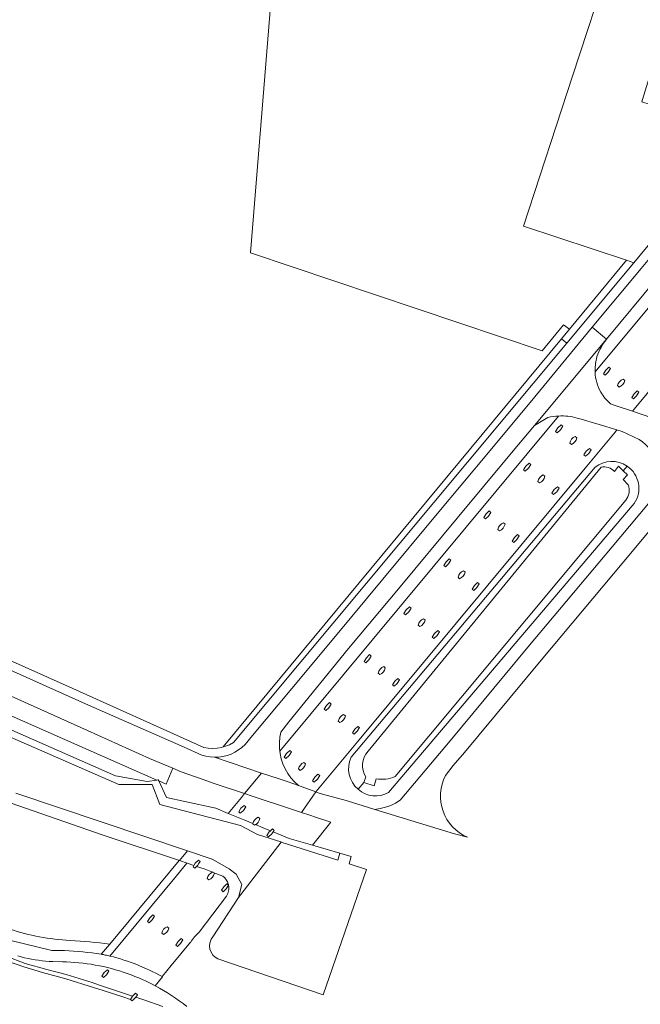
# Model space of a CAD drawing. Header units: metres. Extents: x 93008 to 98406, y 448779 to 454332.
# Tile 130 of 136: x 96694 to 96868, y 451164 to 451440. Entities that reach past the tile are written whole.
import ezdxf

# ---------------------------------------------------------------- set-up
doc = ezdxf.new("R2010")
doc.units = ezdxf.units.M
doc.header["$MEASUREMENT"] = 0
for name, color, linetype, lineweight, true_color in [('B-RO-GR-BOUWLAND-V', 7, 'Continuous', 18, 0x28a500), ('B-RO-GR-GRAS-V', 7, 'Continuous', 18, 0x67a552), ('B-RO-KW-KUNSTWERK_PIJLER-V', 7, 'Continuous', 18, 0xb7b7b7), ('B-RO-OG-BEBOUWING-V', 7, 'Continuous', 18, 0xdc7869), ('B-RO-OG-TERREIN_CULTUURSCHEIDING-V', 7, 'Continuous', 18, 0x28c846), ('B-RO-OG-TERREIN_ERF-V', 7, 'Continuous', 18, 0x28c846), ('B-RO-OG-WATER-V', 7, 'Continuous', 18, 0xafcde1), ('B-RO-OG-WATER_SLOOT-V', 7, 'Continuous', 18, 0xafcde1), ('B-RO-VH-VERHARDING_ASFALT-SEC-V', 7, 'Continuous', 18, 0xcdcdcd), ('B-RO-VH-VERHARDING_OPEN-V', 7, 'Continuous', 18, 0xd7aa8c), ('B-RO-VH-VERHARDING_TEGEL-V', 7, 'Continuous', 18, 0xcdcdcd)]:
    doc.layers.add(name, color=color, linetype=linetype, lineweight=lineweight, true_color=true_color)
doc.layers.add('B-RO-VH-VERHARDING_ASFALT-PRIM-V', color=11, linetype='Continuous', lineweight=18)

msp = doc.modelspace()

# ---------------------------------------------------------------- linework, layer by layer
at = {"layer": 'B-RO-GR-BOUWLAND-V'}
msp.add_lwpolyline([(96414.265, 451441.641), (96395.535, 451393.029), (96457.19, 451365.408), (96541.608, 451327.477), (96599.579, 451301.647), (96647.54, 451280.171), (96709.086, 451252.665), (96745.926, 451236.105), (96747.14, 451235.917), (96748.366, 451235.858), (96749.593, 451235.928), (96750.805, 451236.126), (96751.322, 451236.267), (96846.259, 451350.779), (96848.491, 451353.472), (96846.814, 451354.738), (96840.854, 451347.46), (96758.942, 451374.961), (96764.418, 451441.798)], dxfattribs=at)
at = {"layer": 'B-RO-GR-GRAS-V'}
msp.add_lwpolyline([(96691.408, 451185.142, 0.0688475), (96708.338, 451181.963, -0.011938), (96719.478, 451180.948), (96738.997, 451204.356), (96739.012, 451204.374), (96717.347, 451211.637), (96623.457, 451244.231)], format="xyb", dxfattribs=at)
at = {"layer": 'B-RO-KW-KUNSTWERK_PIJLER-V'}
for points in [[(96846.166, 451326.648), (96845.269, 451325.845), (96844.616, 451324.826), (96845.077, 451324.442), (96845.961, 451325.269), (96846.613, 451326.287)], [(96849.13, 451322.629), (96848.793, 451322.105), (96848.593, 451321.515), (96849.054, 451321.131), (96849.598, 451321.434), (96850.052, 451321.861), (96850.39, 451322.385), (96850.59, 451322.975), (96850.157, 451323.373), (96849.585, 451323.055)], [(96853.03, 451317.819), (96853.914, 451318.645), (96854.566, 451319.663), (96854.098, 451320.047), (96853.222, 451319.221), (96852.569, 451318.203)], [(96837.654, 451315.529), (96837.189, 451315.919), (96836.31, 451315.087), (96835.657, 451314.069), (96836.118, 451313.685), (96837.001, 451314.511)], [(96840.171, 451311.871), (96839.834, 451311.347), (96839.633, 451310.757), (96840.094, 451310.373), (96840.639, 451310.677), (96841.093, 451311.103), (96841.43, 451311.627), (96841.63, 451312.217), (96841.155, 451312.618), (96840.625, 451312.298)], [(96845.607, 451308.905), (96845.146, 451309.3), (96844.262, 451308.463), (96843.61, 451307.445), (96844.071, 451307.061), (96844.954, 451307.887)], [(96826.002, 451302.477), (96825.11, 451301.64), (96824.457, 451300.622), (96824.918, 451300.238), (96825.802, 451301.064), (96826.454, 451302.082)], [(96829.96, 451299.167), (96829.426, 451298.851), (96828.971, 451298.424), (96828.634, 451297.9), (96828.434, 451297.31), (96828.895, 451296.926), (96829.439, 451297.23), (96829.893, 451297.656), (96830.231, 451298.18), (96830.431, 451298.77)], [(96834.407, 451295.458), (96833.946, 451295.842), (96833.063, 451295.016), (96832.41, 451293.998), (96832.871, 451293.614), (96833.755, 451294.44)], [(96813.719, 451286.791), (96814.602, 451287.617), (96815.255, 451288.635), (96814.793, 451289.051), (96813.911, 451288.193), (96813.258, 451287.175)], [(96818.694, 451284.209), (96819.031, 451284.733), (96819.231, 451285.323), (96818.802, 451285.69), (96818.226, 451285.404), (96817.772, 451284.977), (96817.435, 451284.453), (96817.234, 451283.863), (96817.695, 451283.479), (96818.24, 451283.783)], [(96821.672, 451280.167), (96822.555, 451280.993), (96823.208, 451282.011), (96822.709, 451282.38), (96821.864, 451281.569), (96821.211, 451280.551)], [(96802.711, 451274.746), (96802.058, 451273.728), (96802.519, 451273.344), (96803.403, 451274.17), (96804.055, 451275.188), (96803.593, 451275.59)], [(96807.027, 451271.957), (96806.572, 451271.53), (96806.235, 451271.006), (96806.035, 451270.416), (96806.496, 451270.032), (96807.04, 451270.336), (96807.495, 451270.762), (96807.832, 451271.286), (96808.032, 451271.876), (96807.585, 451272.229)], [(96812.008, 451268.564), (96811.543, 451268.97), (96810.664, 451268.122), (96810.011, 451267.104), (96810.473, 451266.72), (96811.356, 451267.546)], [(96792.856, 451261.741), (96792.426, 451262.171), (96791.512, 451261.299), (96790.859, 451260.281), (96791.32, 451259.897), (96792.203, 451260.723)], [(96796.295, 451257.315), (96796.632, 451257.839), (96796.832, 451258.429), (96796.371, 451258.813), (96795.827, 451258.51), (96795.373, 451258.083), (96795.036, 451257.559), (96794.835, 451256.969), (96795.297, 451256.585), (96795.841, 451256.889)], [(96800.809, 451255.117), (96800.336, 451255.496), (96799.465, 451254.675), (96798.812, 451253.657), (96799.273, 451253.273), (96800.156, 451254.099)], [(96780.121, 451246.45), (96781.004, 451247.276), (96781.657, 451248.294), (96781.174, 451248.71), (96780.312, 451247.852), (96779.66, 451246.834)], [(96784.174, 451244.636), (96783.836, 451244.112), (96783.636, 451243.522), (96784.097, 451243.138), (96784.641, 451243.442), (96785.096, 451243.868), (96785.433, 451244.392), (96785.633, 451244.982), (96785.124, 451245.366), (96784.628, 451245.063)], [(96788.074, 451239.826), (96788.957, 451240.652), (96789.609, 451241.67), (96789.133, 451242.022), (96788.265, 451241.228), (96787.613, 451240.21)], [(96768.46, 451233.387), (96768.921, 451233.003), (96769.804, 451233.829), (96770.454, 451234.864), (96770.002, 451235.239), (96769.113, 451234.405)], [(96773.428, 451231.615), (96772.974, 451231.189), (96772.637, 451230.665), (96772.437, 451230.075), (96772.898, 451229.691), (96773.442, 451229.995), (96773.896, 451230.421), (96774.233, 451230.945), (96774.434, 451231.535), (96773.982, 451231.937)], [(96777.757, 451227.205), (96778.41, 451228.223), (96777.923, 451228.627), (96777.066, 451227.781), (96776.413, 451226.763), (96776.874, 451226.379)], [(96756.313, 451219.037), (96755.67, 451218.022), (96756.122, 451217.635), (96757.005, 451218.461), (96757.658, 451219.479), (96757.197, 451219.863)], [(96759.637, 451214.707), (96760.098, 451214.323), (96760.344, 451214.458), (96760.642, 451214.626), (96761.097, 451215.053), (96761.434, 451215.577), (96761.634, 451216.167), (96761.173, 451216.551), (96760.629, 451216.247), (96760.175, 451215.821), (96759.837, 451215.297), (96759.651, 451214.744)], [(96765.323, 451212.407), (96765.611, 451212.855), (96765.15, 451213.239), (96765.003, 451213.103), (96764.584, 451212.711), (96764.411, 451212.549), (96764.266, 451212.413), (96763.614, 451211.395), (96764.075, 451211.011), (96764.958, 451211.837)], [(96743.869, 451202.746), (96744.206, 451203.093), (96744.306, 451203.25), (96744.428, 451203.44), (96744.858, 451204.111), (96744.397, 451204.495), (96743.477, 451203.622), (96743.094, 451203.006), (96742.861, 451202.651), (96743.322, 451202.267), (96743.511, 451202.453)], [(96748.835, 451200.799), (96748.545, 451201.032), (96748.374, 451201.183), (96748.284, 451201.134), (96747.83, 451200.88), (96747.375, 451200.453), (96747.038, 451199.929), (96746.838, 451199.339), (96747.299, 451198.955), (96747.843, 451199.258), (96748.297, 451199.685), (96748.635, 451200.209)], [(96752.159, 451196.469), (96752.809, 451197.515), (96752.35, 451197.871), (96751.467, 451197.045), (96750.814, 451196.027), (96751.275, 451195.643)], [(96731.591, 451189.117), (96730.685, 451188.281), (96730.078, 451187.261), (96730.525, 451186.894), (96731.419, 451187.742), (96732.06, 451188.728)], [(96738.673, 451181.669), (96738.02, 451180.66), (96738.501, 451180.271), (96739.383, 451181.096), (96740.025, 451182.127), (96739.532, 451182.505)], [(96725.795, 451164.98), (96725.98, 451165.17), (96726.563, 451165.729), (96726.754, 451166.033), (96727.224, 451166.734), (96726.748, 451167.129), (96725.88, 451166.32), (96725.284, 451165.398)]]:
    msp.add_lwpolyline(points, close=True, dxfattribs=at)
at = {"layer": 'B-RO-OG-BEBOUWING-V'}
msp.add_lwpolyline([(96879.045, 451450.4), (96879.258, 451450.329), (96890.037, 451482.39), (96878.103, 451484.51), (96877.698, 451482.119), (96869.085, 451483.651), (96866.917, 451477.201), (96866.809, 451477.226), (96859.94, 451456.805), (96849.369, 451424.5), (96835.584, 451382.374), (96864.533, 451372.821), (96866.595, 451372.141), (96896.509, 451408.29), (96893.949, 451409.125), (96871.2, 451416.547), (96868.801, 451417.33), (96869, 451417.972), (96873.133, 451431.315)], close=True, dxfattribs=at)
at = {"layer": 'B-RO-OG-TERREIN_CULTUURSCHEIDING-V'}
for points in [[(96855.697, 451341.515), (96935.065, 451436.801), (96943.186, 451446.545), (96958.618, 451465.073, 0.1331541), (96952.548, 451462.539), (96951.246, 451461.233), (96948.593, 451458.289), (96944.766, 451453.751), (96930.619, 451436.914), (96914.898, 451417.808), (96902.284, 451402.757), (96889.102, 451386.933), (96873.031, 451367.69), (96858.948, 451350.694, 0.0860723), (96856.209, 451345.874), (96856.146, 451345.218, 0.0764466)], [(96855.697, 451341.515), (96855.701, 451341.407, 0.1198968), (96857.303, 451335.85, 0.0887024), (96860.062, 451332.55), (96861.369, 451332.107), (96866.195, 451330.471), (96866.665, 451331.036), (96877.629, 451344.224), (96936.101, 451414.559), (96946.515, 451427.078), (96947.597, 451428.378), (96955.853, 451438.303), (96957.189, 451439.909), (96966.738, 451451.375), (96966.809, 451451.472), (96974.813, 451461.077), (96974.887, 451461.166), (96970.051, 451462.587), (96964.255, 451464.29), (96961.395, 451465.13, 0.0550944), (96958.618, 451465.073), (96943.186, 451446.545), (96935.065, 451436.801)], [(96838.714, 451326.498), (96832.698, 451319.34), (96816.994, 451300.452), (96801.021, 451281.226), (96786.503, 451263.903), (96769.704, 451243.324), (96767.54, 451240.446), (96767.248, 451238.957), (96767.11, 451237.446), (96767.125, 451235.929), (96767.223, 451235.061), (96845.484, 451329.126, 0.043369), (96842.487, 451328.73)], [(96861.819, 451325.209), (96856.85, 451326.709), (96851.13, 451328.437), (96850.685, 451328.571, 0.0755434), (96845.484, 451329.126), (96767.223, 451235.061), (96767.295, 451234.421), (96767.618, 451232.939), (96768.09, 451231.497), (96768.706, 451230.11), (96769.459, 451228.793), (96770.343, 451227.56), (96771.348, 451226.423), (96772.463, 451225.394), (96777.291, 451223.659), (96789.054, 451237.718), (96853.403, 451315.083), (96861.332, 451324.623)], [(96868.123, 451322.494), (96863.285, 451324.766), (96861.819, 451325.209), (96861.332, 451324.623), (96853.403, 451315.083), (96789.054, 451237.718), (96777.291, 451223.659), (96777.745, 451223.496), (96779.207, 451222.971), (96785.867, 451221.209), (96793.874, 451218.744), (96793.915, 451218.745), (96795.426, 451218.965), (96796.907, 451219.337), (96798.342, 451219.86), (96799.716, 451220.527), (96801.014, 451221.331), (96815.037, 451237.956), (96836.878, 451264.232), (96860.49, 451292.434), (96873.114, 451307.486, 0.357633)], [(96789.169, 451224.366, 0.3106616), (96797.767, 451223.441), (96866.686, 451304.574, 0.4140079), (96864.69, 451315.091, 0.3292591), (96855.697, 451314.75), (96787.212, 451233.349, 0.3349538)], [(96752.809, 451197.515, 0.0136649), (96752.76, 451197.723, 0.1682564), (96751.254, 451199.968), (96748.545, 451201.032), (96748.835, 451200.799), (96748.635, 451200.209), (96748.297, 451199.685), (96747.843, 451199.258), (96747.299, 451198.955), (96746.838, 451199.339), (96747.038, 451199.929), (96747.375, 451200.453), (96747.83, 451200.88), (96748.284, 451201.134), (96745.985, 451202.037), (96743.869, 451202.746), (96743.511, 451202.453), (96743.322, 451202.267), (96742.861, 451202.651), (96743.094, 451203.006), (96741.174, 451203.65), (96741.157, 451203.629), (96738.239, 451200.113), (96719.517, 451177.565), (96720.508, 451177.311), (96721.494, 451177.041), (96722.476, 451176.753), (96723.453, 451176.449), (96724.424, 451176.129), (96725.508, 451175.748), (96726.585, 451175.347), (96727.653, 451174.924), (96728.713, 451174.482), (96729.765, 451174.019), (96730.657, 451173.606), (96731.543, 451173.179), (96732.421, 451172.737), (96733.292, 451172.281), (96734.155, 451171.81), (96734.281, 451171.962), (96736.736, 451174.914), (96742.189, 451181.473), (96742.234, 451181.439, -0.081553), (96744.542, 451184.257), (96752.208, 451194.386, 0.1998008)]]:
    msp.add_lwpolyline(points, format="xyb", close=True, dxfattribs=at)
for points in [[(96348.781, 451401.235), (96352.794, 451399.447), (96355.113, 451398.47), (96354.218, 451396.432), (96399.467, 451375.703), (96455.284, 451350.876), (96515.262, 451323.762), (96581.195, 451294.221), (96641.929, 451266.987), (96732.732, 451226.937), (96730.015, 451226.559), (96721.125, 451228.137), (96632.161, 451267.297), (96495.822, 451328.543), (96375.018, 451380.985), (96333.501, 451401.935, 0.1064569)], [(96687.443, 451183.015), (96703.248, 451179.145), (96706.745, 451179.123), (96708.043, 451179.059), (96709.34, 451178.977), (96710.635, 451178.874), (96711.929, 451178.753), (96713.221, 451178.612), (96714.511, 451178.452), (96715.798, 451178.273), (96717.082, 451178.075), (96719.478, 451180.948, 0.011938), (96708.338, 451181.963, -0.0688475), (96691.408, 451185.142)], [(96741.084, 451163.408, 0.0460243), (96732.267, 451169.216), (96731.351, 451169.694), (96730.427, 451170.155), (96729.494, 451170.6), (96728.554, 451171.029), (96727.606, 451171.44), (96726.535, 451171.88), (96725.456, 451172.299), (96724.368, 451172.696), (96723.272, 451173.07), (96722.169, 451173.422), (96721.059, 451173.752), (96719.942, 451174.06), (96718.82, 451174.345), (96717.692, 451174.608), (96716.558, 451174.848), (96715.42, 451175.064), (96714.279, 451175.258), (96713.133, 451175.428), (96711.984, 451175.576), (96710.832, 451175.7), (96709.679, 451175.801), (96708.523, 451175.878), (96707.366, 451175.932), (96706.208, 451175.963), (96703.459, 451176.008), (96702.466, 451176.073), (96701.475, 451176.158), (96700.487, 451176.266), (96699.5, 451176.394), (96698.517, 451176.544), (96697.537, 451176.715), (96696.561, 451176.908), (96695.59, 451177.121), (96694.623, 451177.355), (96693.661, 451177.61)]]:
    msp.add_lwpolyline(points, format="xyb", dxfattribs=at)
for points in [[(96846.259, 451350.779), (96751.322, 451236.267), (96751.989, 451236.45), (96753.133, 451236.897), (96754.224, 451237.461), (96847.743, 451349.546)], [(96859.395, 451341.433), (96858.517, 451340.579), (96858.056, 451340.963), (96858.708, 451341.981), (96859.592, 451342.807), (96860.053, 451342.423)], [(96862.493, 451337.267), (96862.032, 451337.651), (96862.232, 451338.241), (96862.57, 451338.765), (96863.024, 451339.192), (96863.557, 451339.489), (96864.029, 451339.111), (96863.829, 451338.521), (96863.492, 451337.997), (96863.037, 451337.571)], [(96866.47, 451333.955), (96866.009, 451334.339), (96866.661, 451335.357), (96867.54, 451336.188), (96868.006, 451335.799), (96867.353, 451334.781)], [(96844.616, 451324.826), (96845.269, 451325.845), (96846.166, 451326.648), (96846.613, 451326.287), (96845.961, 451325.269), (96845.077, 451324.442)], [(96848.593, 451321.515), (96848.793, 451322.105), (96849.13, 451322.629), (96849.585, 451323.055), (96850.157, 451323.373), (96850.59, 451322.975), (96850.39, 451322.385), (96850.052, 451321.861), (96849.598, 451321.434), (96849.054, 451321.131)], [(96854.566, 451319.663), (96853.914, 451318.645), (96853.03, 451317.819), (96852.569, 451318.203), (96853.222, 451319.221), (96854.098, 451320.047)], [(96836.31, 451315.087), (96837.189, 451315.919), (96837.654, 451315.529), (96837.001, 451314.511), (96836.118, 451313.685), (96835.657, 451314.069)], [(96839.633, 451310.757), (96839.834, 451311.347), (96840.171, 451311.871), (96840.625, 451312.298), (96841.155, 451312.618), (96841.63, 451312.217), (96841.43, 451311.627), (96841.093, 451311.103), (96840.639, 451310.677), (96840.094, 451310.373)], [(96844.262, 451308.463), (96845.146, 451309.3), (96845.607, 451308.905), (96844.954, 451307.887), (96844.071, 451307.061), (96843.61, 451307.445)], [(96824.457, 451300.622), (96825.11, 451301.64), (96826.002, 451302.477), (96826.454, 451302.082), (96825.802, 451301.064), (96824.918, 451300.238)], [(96828.971, 451298.424), (96829.426, 451298.851), (96829.96, 451299.167), (96830.431, 451298.77), (96830.231, 451298.18), (96829.893, 451297.656), (96829.439, 451297.23), (96828.895, 451296.926), (96828.434, 451297.31), (96828.634, 451297.9)], [(96833.063, 451295.016), (96833.946, 451295.842), (96834.407, 451295.458), (96833.755, 451294.44), (96832.871, 451293.614), (96832.41, 451293.998)], [(96815.255, 451288.635), (96814.602, 451287.617), (96813.719, 451286.791), (96813.258, 451287.175), (96813.911, 451288.193), (96814.793, 451289.051)], [(96819.231, 451285.323), (96819.031, 451284.733), (96818.694, 451284.209), (96818.24, 451283.783), (96817.695, 451283.479), (96817.234, 451283.863), (96817.435, 451284.453), (96817.772, 451284.977), (96818.226, 451285.404), (96818.802, 451285.69)], [(96823.208, 451282.011), (96822.555, 451280.993), (96821.672, 451280.167), (96821.211, 451280.551), (96821.864, 451281.569), (96822.709, 451282.38)], [(96802.519, 451273.344), (96802.058, 451273.728), (96802.711, 451274.746), (96803.593, 451275.59), (96804.055, 451275.188), (96803.403, 451274.17)], [(96806.235, 451271.006), (96806.572, 451271.53), (96807.027, 451271.957), (96807.585, 451272.229), (96808.032, 451271.876), (96807.832, 451271.286), (96807.495, 451270.762), (96807.04, 451270.336), (96806.496, 451270.032), (96806.035, 451270.416)], [(96810.664, 451268.122), (96811.543, 451268.97), (96812.008, 451268.564), (96811.356, 451267.546), (96810.473, 451266.72), (96810.011, 451267.104)], [(96791.512, 451261.299), (96792.426, 451262.171), (96792.856, 451261.741), (96792.203, 451260.723), (96791.32, 451259.897), (96790.859, 451260.281)], [(96796.832, 451258.429), (96796.632, 451257.839), (96796.295, 451257.315), (96795.841, 451256.889), (96795.297, 451256.585), (96794.835, 451256.969), (96795.036, 451257.559), (96795.373, 451258.083), (96795.827, 451258.51), (96796.371, 451258.813)], [(96799.465, 451254.675), (96800.336, 451255.496), (96800.809, 451255.117), (96800.156, 451254.099), (96799.273, 451253.273), (96798.812, 451253.657)], [(96781.657, 451248.294), (96781.004, 451247.276), (96780.121, 451246.45), (96779.66, 451246.834), (96780.312, 451247.852), (96781.174, 451248.71)], [(96783.636, 451243.522), (96783.836, 451244.112), (96784.174, 451244.636), (96784.628, 451245.063), (96785.124, 451245.366), (96785.633, 451244.982), (96785.433, 451244.392), (96785.096, 451243.868), (96784.641, 451243.442), (96784.097, 451243.138)], [(96789.609, 451241.67), (96788.957, 451240.652), (96788.074, 451239.826), (96787.613, 451240.21), (96788.265, 451241.228), (96789.133, 451242.022)], [(96769.804, 451233.829), (96768.921, 451233.003), (96768.46, 451233.387), (96769.113, 451234.405), (96770.002, 451235.239), (96770.454, 451234.864)], [(96772.637, 451230.665), (96772.974, 451231.189), (96773.428, 451231.615), (96773.982, 451231.937), (96774.434, 451231.535), (96774.233, 451230.945), (96773.896, 451230.421), (96773.442, 451229.995), (96772.898, 451229.691), (96772.437, 451230.075)], [(96757.316, 451223.158), (96748.53, 451226.063), (96745.7, 451227.089), (96739.569, 451229.31), (96737.178, 451230.307), (96735.344, 451225.82), (96733.214, 451226.731), (96735.392, 451222.025), (96740.548, 451220.913), (96749.21, 451219.046), (96752.745, 451217.589), (96756.428, 451222.084)], [(96777.923, 451228.627), (96778.41, 451228.223), (96777.757, 451227.205), (96776.874, 451226.379), (96776.413, 451226.763), (96777.066, 451227.781)], [(96773.273, 451217.884), (96767.716, 451219.721), (96762.22, 451221.538), (96759.494, 451222.439), (96757.316, 451223.158), (96756.428, 451222.084), (96752.745, 451217.589), (96757.352, 451215.691), (96759.651, 451214.744), (96759.837, 451215.297), (96760.175, 451215.821), (96760.629, 451216.247), (96761.173, 451216.551), (96761.634, 451216.167), (96761.434, 451215.577), (96761.097, 451215.053), (96760.642, 451214.626), (96760.344, 451214.458), (96762.551, 451213.549), (96764.584, 451212.711), (96765.003, 451213.103), (96765.15, 451213.239), (96765.611, 451212.855), (96765.323, 451212.407), (96769.811, 451210.558), (96776.36, 451208.679), (96781.51, 451215.16), (96777.207, 451216.583), (96775.632, 451217.104)], [(96741.174, 451203.65), (96739.012, 451204.374), (96738.997, 451204.356), (96719.478, 451180.948), (96717.082, 451178.075), (96717.247, 451178.049), (96717.412, 451178.022), (96717.577, 451177.994), (96717.741, 451177.966), (96717.906, 451177.938), (96718.229, 451177.867), (96718.552, 451177.794), (96718.874, 451177.72), (96719.196, 451177.643), (96719.517, 451177.565), (96738.239, 451200.113), (96741.157, 451203.629)], [(96752.809, 451197.515), (96752.159, 451196.469), (96751.275, 451195.643), (96750.814, 451196.027), (96751.467, 451197.045), (96752.35, 451197.871)], [(96736.037, 451185.427), (96735.842, 451184.82), (96735.51, 451184.293), (96735.052, 451183.869), (96734.524, 451183.582), (96734.055, 451183.961), (96734.261, 451184.602), (96734.582, 451185.084), (96735.063, 451185.496), (96735.602, 451185.794)], [(96719.26, 451173.373), (96718.595, 451172.33), (96717.74, 451171.527), (96717.27, 451171.905), (96717.924, 451172.932), (96718.807, 451173.746)]]:
    msp.add_lwpolyline(points, close=True, dxfattribs=at)
for points in [[(96877.629, 451344.224), (96866.665, 451331.036), (96866.195, 451330.471), (96871.875, 451328.546)], [(96690.432, 451177.523), (96695.741, 451175.445), (96701.783, 451173.816), (96707.229, 451172.409), (96714.521, 451170.113), (96716.305, 451169.47), (96718.322, 451168.806), (96723.874, 451166.98), (96725.88, 451166.32), (96726.748, 451167.129), (96727.224, 451166.734), (96726.754, 451166.033), (96729.037, 451165.282), (96734.359, 451163.43)]]:
    msp.add_lwpolyline(points, dxfattribs=at)
at = {"layer": 'B-RO-OG-TERREIN_ERF-V'}
msp.add_lwpolyline([(96891.039, 451483.246, 0.2090361), (96832.781, 451474.942), (96828.489, 451472.236, -0.0141138), (96820.908, 451467.7), (96820.665, 451467.564), (96820.739, 451467.442, -0.010799), (96817.082, 451465.263, -0.1372198), (96765.287, 451452.409), (96764.418, 451441.798), (96758.942, 451374.961), (96840.854, 451347.46), (96846.814, 451354.738), (96848.491, 451353.472), (96864.533, 451372.821), (96835.584, 451382.374), (96849.369, 451424.5), (96859.94, 451456.805), (96866.809, 451477.226), (96866.917, 451477.201), (96869.085, 451483.651)], format="xyb", dxfattribs=at)
at = {"layer": 'B-RO-OG-WATER-V'}
msp.add_lwpolyline([(96790.838, 451226.327), (96793.686, 451225.359), (96794.264, 451227.326, 0.1552869), (96799.592, 451227.963), (96864.318, 451305.484, 0.2629668), (96865.01, 451309.852), (96863.61, 451311.295), (96864.827, 451312.583), (96863.605, 451313.787), (96862.318, 451315.054), (96861.139, 451313.593, 0.2552986), (96857.414, 451314.78), (96791.99, 451235.045, 0.3320738), (96791.319, 451227.839)], format="xyb", close=True, dxfattribs=at)
msp.add_lwpolyline([(96693.116, 451223.283), (96741.28, 451207.094), (96748.245, 451204.753), (96752.957, 451202.019), (96754.966, 451200.601), (96756.558, 451197.647), (96755.574, 451194.047), (96767.636, 451209.541), (96767.499, 451209.585), (96760.989, 451211.682), (96756.144, 451214.24), (96733.537, 451220.142), (96731.378, 451225.674), (96722.004, 451225.731), (96586.149, 451285.006)], dxfattribs=at)
msp.add_lwpolyline([(96767.636, 451209.541), (96755.574, 451194.047), (96748.432, 451183.007), (96747.94, 451182.277), (96747.562, 451181.205), (96747.489, 451180.364), (96747.596, 451179.521), (96747.908, 451178.666), (96748.441, 451177.864), (96749.106, 451177.248), (96749.83, 451176.827), (96779.361, 451166.722), (96791.505, 451201.855), (96786.651, 451203.418), (96787.263, 451205.551), (96784.063, 451206.469), (96783.48, 451204.439)], close=True, dxfattribs=at)
at = {"layer": 'B-RO-OG-WATER_SLOOT-V'}
for points in [[(96789.169, 451224.366), (96790.838, 451226.327), (96791.319, 451227.839, -0.3320738), (96791.99, 451235.045), (96857.414, 451314.78, -0.2552986), (96861.139, 451313.593), (96862.318, 451315.054), (96863.605, 451313.787), (96864.69, 451315.091, 0.3292591), (96855.697, 451314.75), (96787.212, 451233.349, 0.3349538)], [(96864.69, 451315.091), (96863.605, 451313.787), (96864.827, 451312.583), (96863.61, 451311.295), (96865.01, 451309.852, -0.2629668), (96864.318, 451305.484), (96799.592, 451227.963, -0.1552869), (96794.264, 451227.326), (96793.686, 451225.359), (96790.838, 451226.327), (96789.169, 451224.366, 0.3106616), (96797.767, 451223.441), (96866.686, 451304.574, 0.4140079)]]:
    msp.add_lwpolyline(points, format="xyb", close=True, dxfattribs=at)
for points in [[(96586.149, 451285.006), (96722.004, 451225.731), (96731.378, 451225.674), (96733.537, 451220.142), (96756.144, 451214.24), (96760.989, 451211.682), (96767.499, 451209.585), (96767.636, 451209.541), (96783.48, 451204.439), (96784.063, 451206.469), (96776.36, 451208.679), (96769.811, 451210.558), (96765.323, 451212.407), (96764.958, 451211.837), (96764.075, 451211.011), (96763.614, 451211.395), (96764.266, 451212.413), (96764.411, 451212.549), (96764.584, 451212.711), (96762.551, 451213.549), (96760.344, 451214.458), (96760.098, 451214.323), (96759.637, 451214.707), (96759.651, 451214.744), (96757.352, 451215.691), (96752.745, 451217.589), (96749.21, 451219.046), (96740.548, 451220.913), (96735.392, 451222.025), (96733.214, 451226.731), (96733.095, 451226.987), (96732.732, 451226.937), (96730.015, 451226.559), (96721.125, 451228.137), (96632.161, 451267.297)], [(96623.457, 451244.231), (96717.347, 451211.637), (96739.012, 451204.374), (96741.28, 451207.094), (96693.116, 451223.283)], [(96683.624, 451178.6), (96695.395, 451174.546), (96700.635, 451172.946), (96707.144, 451171.192), (96714.928, 451168.796), (96717.587, 451167.924), (96723.139, 451166.102), (96725.273, 451165.402), (96725.284, 451165.398), (96725.88, 451166.32), (96723.874, 451166.98), (96718.322, 451168.806), (96716.305, 451169.47), (96714.521, 451170.113), (96707.229, 451172.409), (96701.783, 451173.816), (96695.741, 451175.445), (96690.432, 451177.523)]]:
    msp.add_lwpolyline(points, dxfattribs=at)
at = {"layer": 'B-RO-VH-VERHARDING_ASFALT-PRIM-V'}
msp.add_lwpolyline([(96854.901, 451354.087), (96858.948, 451350.694), (96873.031, 451367.69), (96889.102, 451386.933), (96902.284, 451402.757), (96914.898, 451417.808), (96930.619, 451436.914), (96944.766, 451453.751), (96948.593, 451458.289), (96951.246, 451461.233), (96952.548, 451462.539, -0.1331541), (96958.618, 451465.073, -0.0550944), (96961.395, 451465.13), (96959.161, 451465.767), (96932.742, 451473.301, -0.508347), (96938.623, 451454.77), (96938.004, 451453.981), (96926.59, 451439.975), (96922.198, 451434.745), (96909.811, 451419.992), (96896.702, 451404.199), (96885.442, 451390.711), (96868.634, 451370.495)], format="xyb", close=True, dxfattribs=at)
for points in [[(96767.223, 451235.061), (96767.125, 451235.929), (96767.11, 451237.446), (96767.248, 451238.957), (96767.54, 451240.446), (96769.704, 451243.324), (96786.503, 451263.903), (96801.021, 451281.226), (96816.994, 451300.452), (96832.698, 451319.34), (96838.714, 451326.498), (96858.948, 451350.694), (96854.901, 451354.087), (96838.768, 451334.546), (96825.784, 451318.934), (96811.402, 451301.685), (96796.089, 451283.333), (96782.842, 451267.32), (96770.613, 451252.658), (96759.553, 451239.447), (96757.451, 451236.964), (96756.584, 451236.138), (96755.636, 451235.406), (96754.616, 451234.776), (96753.538, 451234.256), (96752.411, 451233.85), (96751.247, 451233.564), (96750.061, 451233.4), (96748.906, 451233.361), (96762.1, 451228.942), (96767.015, 451227.296), (96769.286, 451226.535), (96772.463, 451225.394), (96771.348, 451226.423), (96770.343, 451227.56), (96769.459, 451228.793), (96768.706, 451230.11), (96768.09, 451231.497), (96767.618, 451232.939), (96767.295, 451234.421)], [(96757.316, 451223.158), (96762.1, 451228.942), (96748.906, 451233.361), (96748.864, 451233.359), (96747.669, 451233.444), (96746.489, 451233.651), (96745.338, 451233.98), (96740.321, 451236.236), (96712.691, 451248.349), (96683.155, 451261.546), (96627.503, 451286.445), (96624.815, 451280.437), (96643.528, 451272.043), (96680.468, 451255.528), (96713.249, 451240.849), (96730.65, 451233.029), (96737.178, 451230.307), (96739.569, 451229.31), (96745.7, 451227.089), (96748.53, 451226.063)], [(96773.273, 451217.884), (96777.291, 451223.659), (96772.463, 451225.394), (96769.286, 451226.535), (96767.015, 451227.296), (96762.1, 451228.942), (96757.316, 451223.158), (96759.494, 451222.439), (96762.22, 451221.538), (96767.716, 451219.721)]]:
    msp.add_lwpolyline(points, close=True, dxfattribs=at)
msp.add_lwpolyline([(96873.114, 451307.486, 0.357633), (96868.123, 451322.494), (96863.285, 451324.766), (96861.819, 451325.209), (96856.85, 451326.709), (96851.13, 451328.437), (96850.685, 451328.571, 0.0755434), (96845.484, 451329.126, 0.043369), (96842.487, 451328.73), (96838.714, 451326.498), (96858.948, 451350.694, 0.0860723), (96856.209, 451345.874), (96856.146, 451345.218, 0.0764466), (96855.697, 451341.515), (96855.701, 451341.407, 0.1198968), (96857.303, 451335.85, 0.0887024), (96860.062, 451332.55), (96861.369, 451332.107), (96866.195, 451330.471), (96871.875, 451328.546)], format="xyb", dxfattribs=at)
msp.add_lwpolyline([(96873.114, 451307.486), (96860.49, 451292.434), (96836.878, 451264.232), (96815.037, 451237.956), (96801.014, 451221.331), (96799.716, 451220.527), (96798.342, 451219.86), (96796.907, 451219.337), (96795.426, 451218.965), (96793.915, 451218.745), (96793.874, 451218.744), (96816.222, 451211.862), (96819.879, 451210.954), (96818.725, 451211.519), (96817.635, 451212.2), (96816.62, 451212.988), (96815.692, 451213.877), (96814.86, 451214.856), (96814.133, 451215.915), (96813.519, 451217.044), (96813.023, 451218.229), (96812.652, 451219.459), (96812.409, 451220.721), (96812.296, 451222.001), (96812.316, 451223.286), (96812.467, 451224.562), (96812.748, 451225.815), (96813.157, 451227.034), (96813.688, 451228.204), (96815.893, 451231.04), (96819.08, 451234.714), (96840.554, 451260.566), (96866.687, 451291.804), (96898.65, 451330.222)], dxfattribs=at)
at = {"layer": 'B-RO-VH-VERHARDING_ASFALT-SEC-V'}
msp.add_lwpolyline([(96693.661, 451177.61), (96694.623, 451177.355), (96695.59, 451177.121), (96696.561, 451176.908), (96697.537, 451176.715), (96698.517, 451176.544), (96699.5, 451176.394), (96700.487, 451176.266), (96701.475, 451176.158), (96702.466, 451176.073), (96703.459, 451176.008), (96706.208, 451175.963), (96707.366, 451175.932), (96708.523, 451175.878), (96709.679, 451175.801), (96710.832, 451175.7), (96711.984, 451175.576), (96713.133, 451175.428), (96714.279, 451175.258), (96715.42, 451175.064), (96716.558, 451174.848), (96717.692, 451174.608), (96718.82, 451174.345), (96719.942, 451174.06), (96721.059, 451173.752), (96722.169, 451173.422), (96723.272, 451173.07), (96724.368, 451172.696), (96725.456, 451172.299), (96726.535, 451171.88), (96727.606, 451171.44), (96728.554, 451171.029), (96729.494, 451170.6), (96730.427, 451170.155), (96731.351, 451169.694), (96732.267, 451169.216), (96734.322, 451171.717), (96734.239, 451171.764), (96734.155, 451171.81), (96733.292, 451172.281), (96732.421, 451172.737), (96731.543, 451173.179), (96730.657, 451173.606), (96729.765, 451174.019), (96728.713, 451174.482), (96727.653, 451174.924), (96726.585, 451175.347), (96725.508, 451175.748), (96724.424, 451176.129), (96723.453, 451176.449), (96722.476, 451176.753), (96721.494, 451177.041), (96720.508, 451177.311), (96719.517, 451177.565), (96719.196, 451177.643), (96718.874, 451177.72), (96718.552, 451177.794), (96718.229, 451177.867), (96717.906, 451177.938), (96717.741, 451177.966), (96717.577, 451177.994), (96717.412, 451178.022), (96717.247, 451178.049), (96717.082, 451178.075), (96715.798, 451178.273), (96714.511, 451178.452), (96713.221, 451178.612), (96711.929, 451178.753), (96710.635, 451178.874), (96709.34, 451178.977), (96708.043, 451179.059), (96706.745, 451179.123), (96703.248, 451179.145), (96687.443, 451183.015)], dxfattribs=at)
at = {"layer": 'B-RO-VH-VERHARDING_OPEN-V'}
msp.add_lwpolyline([(96866.595, 451372.141), (96864.533, 451372.821), (96848.491, 451353.472), (96846.259, 451350.779), (96847.743, 451349.546)], close=True, dxfattribs=at)
msp.add_lwpolyline([(96641.929, 451266.987), (96732.732, 451226.937), (96733.095, 451226.987), (96733.214, 451226.731), (96735.344, 451225.82), (96737.178, 451230.307), (96730.65, 451233.029), (96713.249, 451240.849), (96680.468, 451255.528)], dxfattribs=at)
at = {"layer": 'B-RO-VH-VERHARDING_TEGEL-V'}
for points in [[(96896.509, 451408.29), (96866.595, 451372.141), (96847.743, 451349.546), (96754.224, 451237.461), (96753.133, 451236.897), (96751.989, 451236.45), (96751.322, 451236.267), (96750.805, 451236.126), (96749.593, 451235.928), (96748.366, 451235.858), (96747.14, 451235.917), (96745.926, 451236.105), (96709.086, 451252.665), (96647.54, 451280.171)], [(96683.155, 451261.546), (96712.691, 451248.349), (96740.321, 451236.236), (96745.338, 451233.98), (96746.489, 451233.651), (96747.669, 451233.444), (96748.864, 451233.359), (96748.906, 451233.361), (96750.061, 451233.4), (96751.247, 451233.564), (96752.411, 451233.85), (96753.538, 451234.256), (96754.616, 451234.776), (96755.636, 451235.406), (96756.584, 451236.138), (96757.451, 451236.964), (96759.553, 451239.447), (96770.613, 451252.658), (96782.842, 451267.32), (96796.089, 451283.333), (96811.402, 451301.685), (96825.784, 451318.934), (96838.768, 451334.546), (96854.901, 451354.087), (96868.634, 451370.495)]]:
    msp.add_lwpolyline(points, dxfattribs=at)

doc.saveas('drawing.dxf')
